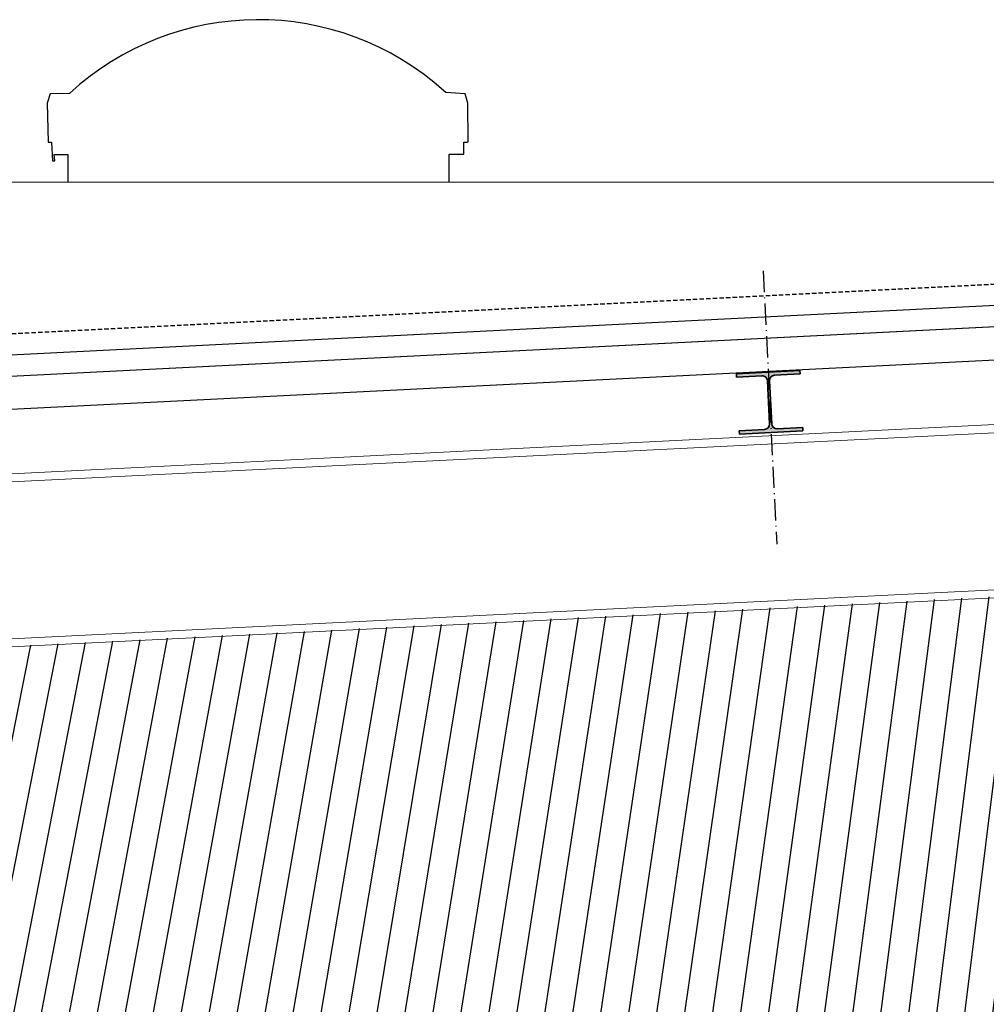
# Model space of a CAD drawing. Header units: centimetres. Extents: x 657501712 to 657529232, y 555122765 to 555182979.
# Tile 58 of 77: x 657505619 to 657505893, y 555124517 to 555124796. Entities that reach past the tile are written whole.
import ezdxf

# ---------------------------------------------------------------- set-up
doc = ezdxf.new("R2010")
doc.units = ezdxf.units.CM
doc.header["$LTSCALE"] = 0.1
for name, pattern in [('ZKZOK_PW_06_00_300$0$ACAD_ISO04W100', [30.5, 24, -3, 0.5, -3]), ('ZKZOK_PW_06_00_300$0$ACAD_ISO10W100', [18.5, 12, -3, 0.5, -3]), ('ZKZOK_PW_06_00_300$0$DASHED', [0.75, 0.5, -0.25]), ('ZKZOK_PW_06_00_300$0$HIDDEN', [0.375, 0.25, -0.125]), ('ZKZOK_PW_06_00_300$0$Kreska', [6.349999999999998, 3.174999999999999, -3.174999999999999])]:
    doc.linetypes.add(name, pattern=pattern)
for name, color, linetype in [('xrefs', 7, 'Continuous'), ('ZKZOK_PW_06_00_300$0$A_GB_100H', 9, 'Continuous'), ('ZKZOK_PW_06_00_300$0$A_GB_100T', 2, 'Continuous'), ('ZKZOK_PW_06_00_300$0$A_GB_262L', 4, 'ZKZOK_PW_06_00_300$0$DASHED'), ('ZKZOK_PW_06_00_300$0$A_GB_300L', 1, 'Continuous'), ('ZKZOK_PW_06_00_300$0$G_GB_030L', 7, 'ZKZOK_PW_06_00_300$0$ACAD_ISO04W100'), ('ZKZOK_PW_06_00_300$0$S_GB_309H', 9, 'Continuous'), ('ZKZOK_PW_06_00_300$0$S_GB_309L', 9, 'Continuous'), ('ZKZOK_PW_06_00_300$0$S_GB_401L', 1, 'Continuous')]:
    doc.layers.add(name, color=color, linetype=linetype)
doc.layers.add('ZKZOK_PW_06_00_300$0$S-BEAM', color=3, linetype='Continuous', lineweight=9)
doc.linetypes.add('ZKZOK_PW_06_00_300$0$ISOLATION', pattern='A,0.0001,-0.1,[134,ltypeshp.shx,S=0.1,R=0,X=-0.1,Y=0],-0.2,[134,ltypeshp.shx,S=0.1,R=180,X=0.1,Y=0],-0.1', length=0.4001)

# ---------------------------------------------------------------- blocks, each defined once
blk = doc.blocks.new('ZKZOK_PW_06_00_300$0$HEA-Dwuteowniki szerokostopowe-Belka - HEA 180-348577-12')
at = {"layer": 'ZKZOK_PW_06_00_300$0$S-BEAM'}
blk.add_hatch(color=256, dxfattribs=at).paths.add_polyline_path([(14821.20281415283, 8814.494385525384), (15000.97823515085, 8823.483156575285), (15000.50382778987, 8832.971303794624), (14928.59365939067, 8829.375795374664), (14917.78089527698, 8833.234043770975), (14912.86331005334, 8843.608016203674), (14906.77092078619, 8965.45580154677), (14910.6291691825, 8976.268565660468), (14921.0031416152, 8981.186150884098), (14992.9133100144, 8984.781659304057), (14992.43890265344, 8994.269806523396), (14812.66348165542, 8985.281035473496), (14813.13788901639, 8975.792888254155), (14885.0480574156, 8979.388396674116), (14895.86082152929, 8975.530148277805), (14900.77840675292, 8965.156175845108), (14906.87079602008, 8843.308390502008), (14903.01254762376, 8832.495626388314), (14892.63857519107, 8827.578041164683), (14820.72840679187, 8823.982532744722)], flags=0)
at = {"layer": 'ZKZOK_PW_06_00_300$0$S-BEAM', "lineweight": 35}
for p, q in [((14992.43890265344, 8994.269806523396), (14812.66348165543, 8985.281035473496)), ((14812.66348165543, 8985.281035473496), (14813.13788901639, 8975.792888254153)), ((14813.13788901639, 8975.792888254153), (14885.0480574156, 8979.388396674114)), ((14921.0031416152, 8981.186150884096), (14992.9133100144, 8984.781659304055)), ((14992.9133100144, 8984.781659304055), (14992.43890265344, 8994.269806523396)), ((14900.77840675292, 8965.156175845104), (14906.87079602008, 8843.308390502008)), ((14912.86331005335, 8843.608016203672), (14906.77092078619, 8965.455801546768)), ((14892.63857519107, 8827.578041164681), (14820.72840679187, 8823.982532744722)), ((14820.72840679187, 8823.982532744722), (14821.20281415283, 8814.494385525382)), ((14821.20281415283, 8814.494385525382), (15000.97823515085, 8823.483156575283)), ((15000.50382778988, 8832.971303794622), (14928.59365939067, 8829.375795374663)), ((15000.97823515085, 8823.483156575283), (15000.50382778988, 8832.971303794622))]:
    blk.add_line(p, q, dxfattribs=at)
for centre, radius, start, end in [((14885.79712166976, 8964.407111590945), 14.99999999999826, 2.862405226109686, 92.8624052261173), ((14921.75220586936, 8966.204865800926), 15.00000000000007, 92.86240522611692, 182.8624052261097), ((14891.88951093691, 8842.559326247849), 14.99999999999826, 272.8624052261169, 2.862405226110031), ((14927.84459513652, 8844.357080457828), 15.0000000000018, 182.86240522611, 272.8624052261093)]:
    blk.add_arc(centre, radius, start, end, dxfattribs=at)
blk = doc.blocks.new('ZKZOK_PW_06_00_300$0$HEA-Dwuteowniki szerokostopowe-Belka - HEA 500-459381-12')
at = {"layer": 'ZKZOK_PW_06_00_300$0$S-BEAM', "color": 1}
for p, q in [((8610.584025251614, 8471.923471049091), (21185.55829807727, 9100.672184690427)), ((11489.45781414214, 8638.895892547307), (18347.28938201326, 8981.787470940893)), ((8632.756327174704, 8028.477432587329), (21207.73060000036, 8657.226146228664)), ((8633.904892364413, 8005.506128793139), (21208.87916519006, 8634.254842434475))]:
    blk.add_line(p, q, dxfattribs=at)
blk = doc.blocks.new('ZKZOK_PW_06_00_300$0$A$C07DC673D')
at = {"layer": 'ZKZOK_PW_06_00_300$0$S-BEAM', "linetype": 'ZKZOK_PW_06_00_300$0$Kreska'}
blk.add_blockref('ZKZOK_PW_06_00_300$0$HEA-Dwuteowniki szerokostopowe-Belka - HEA 500-459381-12', (-21311.53996276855, -3.814697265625e-06), dxfattribs=at)
at = {"layer": 'ZKZOK_PW_06_00_300$0$S-BEAM'}
blk.add_blockref('ZKZOK_PW_06_00_300$0$HEA-Dwuteowniki szerokostopowe-Belka - HEA 180-348577-12', (-21311.53996276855, -3.814697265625e-06), dxfattribs=at)
blk = doc.blocks.new('wer')
at = {"layer": 'ZKZOK_PW_06_00_300$0$S_GB_309H'}
h = blk.add_hatch(dxfattribs=at)
h.set_pattern_fill('LINE', color=251, scale=25, angle=98.07983563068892)
h.set_pattern_definition([(90, (-16312.64784622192, 37584.72996616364), (-79.375, 6.394884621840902e-14), [])])
h.paths.add_polyline_path([(-25255.02553367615, 6000.000001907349), (-25255.02553653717, 8007.306642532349), (-12750.02553749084, 8637.441407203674), (-12750.02553939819, 6000.000001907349)])
at = {"layer": 'ZKZOK_PW_06_00_300$0$A_GB_100H', "color": 251}
blk.add_lwpolyline([(-19911.62242603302, 9530.167405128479), (-19911.62241840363, 9607.305848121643), (-19870.86512851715, 9607.304310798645), (-19870.84684085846, 9641.520659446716), (-19860.8235168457, 9641.520282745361), (-19858.39361763, 9642.213417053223), (-19859.60043525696, 9751.890001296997), (-19866.57211303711, 9778.280975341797), (-19921.84194564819, 9781.929728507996), (-19926.88852882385, 9786.69427204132, 0.386643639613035), (-20986.73614311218, 9779.43091583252), (-21042.00587844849, 9778.280970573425), (-21050.18437385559, 9751.566586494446), (-21047.77073478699, 9641.566588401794), (-21037.73114776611, 9641.56621170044), (-21035.60486793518, 9588.60077381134), (-21028.41492843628, 9588.600775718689), (-21030.08079910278, 9606.706726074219), (-20992.22024536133, 9606.706726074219), (-20992.22025108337, 9530.167407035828)], format="xyb", dxfattribs=at)
at = {"layer": 'ZKZOK_PW_06_00_300$0$A_GB_262L', "color": 251, "linetype": 'ZKZOK_PW_06_00_300$0$HIDDEN', "ltscale": 500}
blk.add_line((-25645.02553367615, 8872.751023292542), (-18243.3090839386, 9245.728136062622), dxfattribs=at)
at = {"layer": 'ZKZOK_PW_06_00_300$0$A_GB_300L', "color": 251}
blk.add_lwpolyline([(-43699.87222957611, 9530.228816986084), (-12845.02549362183, 9527.735767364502)], dxfattribs=at)
at = {"layer": 'ZKZOK_PW_06_00_300$0$G_GB_030L', "color": 251, "linetype": 'ZKZOK_PW_06_00_300$0$ACAD_ISO10W100', "ltscale": 50}
for p, q in [((-19023.19864463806, 9276.559037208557), (-18984.52553462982, 8503.096816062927)), ((-19023.19864273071, 9276.559038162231), (-18984.52553367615, 8503.096817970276))]:
    blk.add_line(p, q, dxfattribs=at)
at = {"layer": 'ZKZOK_PW_06_00_300$0$S_GB_309L', "color": 251, "linetype": 'ZKZOK_PW_06_00_300$0$ISOLATION', "ltscale": 150}
blk.add_line((-25645.02553272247, 8812.67489528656), (-18240.28948020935, 9185.804171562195), dxfattribs=at)
at = {"layer": 'ZKZOK_PW_06_00_300$0$S_GB_401L', "color": 251}
for p, q in [((-25545.02553367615, 8663.518559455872), (-12450.0255355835, 9323.383793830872)), ((-25545.02553272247, 8663.51856136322), (-12450.0255355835, 9323.383793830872)), ((-22175.29030036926, 8927.440793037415, 4.063615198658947e-07), (-15809.80493164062, 9248.18523311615, 1.685471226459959e-07)), ((-25645.02553272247, 8752.59876537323), (-18237.26986885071, 9125.880202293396))]:
    blk.add_line(p, q, dxfattribs=at)
at = {"layer": 'ZKZOK_PW_06_00_300$0$A_GB_100T', "color": 251}
blk.add_blockref('ZKZOK_PW_06_00_300$0$A$C07DC673D', (-12600.02553272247, 0.0002851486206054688), dxfattribs=at)

msp = doc.modelspace()

# ---------------------------------------------------------------- block references
at = {"layer": 'xrefs', "xscale": 0.1, "yscale": 0.1, "zscale": 0.1}
msp.add_blockref('wer', (657507732.19427, 555123796.7207938), dxfattribs=at)

doc.saveas('drawing.dxf')
